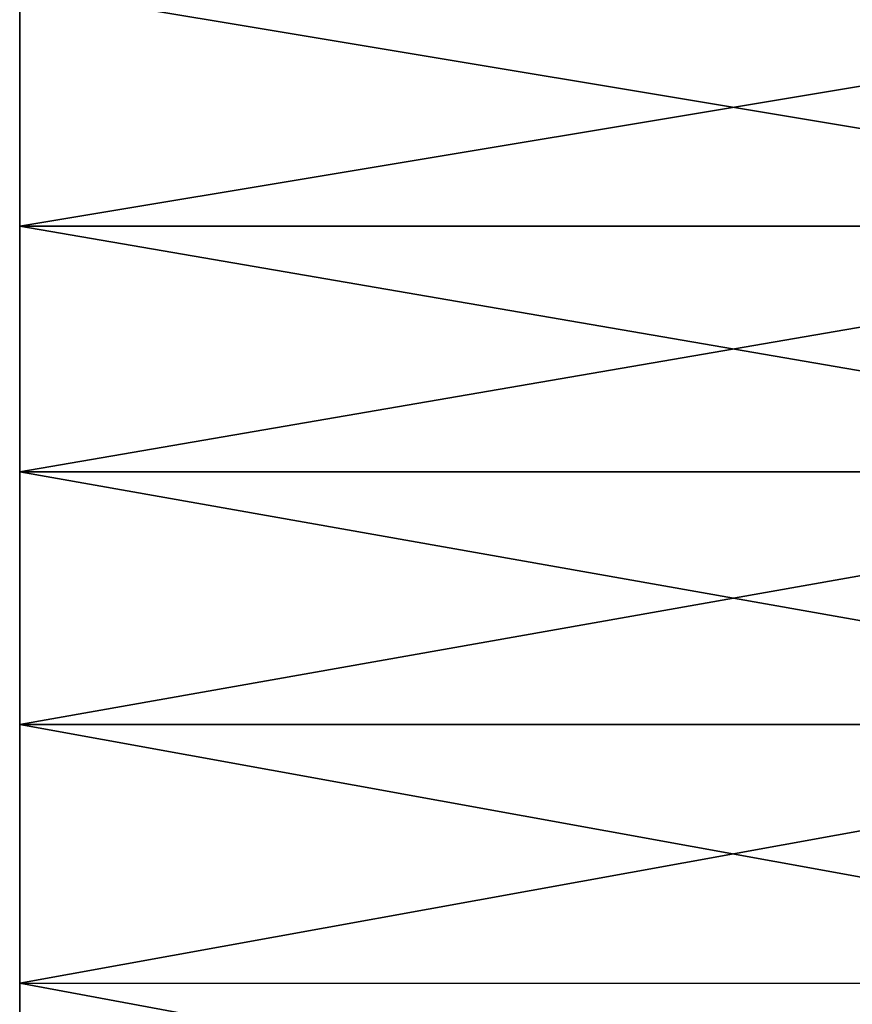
# Model space of a CAD drawing. Header units: metres. Extents: x -46 to 104, y -30 to 30.
# Tile 86 of 256: x -45.5 to -42, y 14.36 to 18.5. Entities that reach past the tile are written whole.
import ezdxf

# ---------------------------------------------------------------- set-up
doc = ezdxf.new("R2010")
doc.units = ezdxf.units.M
doc.layers.add('solid_26_000_502_XXX', color=7, linetype='CONTINUOUS')

msp = doc.modelspace()

# ---------------------------------------------------------------- linework, layer by layer
at = {"layer": 'solid_26_000_502_XXX'}
for points in [[(-45.5, 17.633547, 587.729492), (-45.5, 17.633547, 636.270508), (-45.5, 18.634474, 635.510742)], [(-39.5, 18.634449, 635.510803), (-45.5, 18.634474, 635.510742), (-45.5, 17.633547, 636.270508)], [(-45.5, 17.633547, 587.729492), (-45.5, 18.634474, 635.510742), (-45.5, 18.634474, 588.489258)], [(-39.5, 17.633572, 587.729492), (-45.5, 17.633547, 587.729492), (-45.5, 18.634474, 588.489258)], [(-39.5, 18.634449, 588.489197), (-39.5, 17.633572, 587.729492), (-45.5, 18.634474, 588.489258)], [(-45.5, 17.633547, -24.270517), (-45.5, 17.633547, 24.270517), (-45.5, 18.634474, 23.510769)], [(-39.5, 18.634449, 23.510792), (-45.5, 18.634474, 23.510769), (-45.5, 17.633547, 24.270517)], [(-45.5, 17.633547, -24.270517), (-45.5, 18.634474, 23.510769), (-45.5, 18.634474, -23.510769)], [(-39.5, 17.633572, -24.2705), (-45.5, 17.633547, -24.270517), (-45.5, 18.634474, -23.510769)], [(-39.5, 18.634449, -23.510792), (-39.5, 17.633572, -24.2705), (-45.5, 18.634474, -23.510769)], [(-39.5, 17.633572, 636.270508), (-39.5, 18.634449, 635.510803), (-45.5, 17.633547, 636.270508)], [(-39.5, 17.633572, 24.2705), (-39.5, 18.634449, 23.510792), (-45.5, 17.633547, 24.270517)], [(-39.5, 17.633572, 636.270508), (-45.5, 17.633547, 636.270508), (-45.5, 16.601809, 636.98761)], [(-39.5, 16.601759, 636.98761), (-39.5, 17.633572, 636.270508), (-45.5, 16.601809, 636.98761)], [(-39.5, 17.633572, 587.729492), (-39.5, 16.601759, 587.01239), (-45.5, 17.633547, 587.729492)], [(-39.5, 17.633572, 24.2705), (-45.5, 17.633547, 24.270517), (-45.5, 16.601809, 24.987595)], [(-39.5, 16.601759, 24.987629), (-39.5, 17.633572, 24.2705), (-45.5, 16.601809, 24.987595)], [(-39.5, 17.633572, -24.2705), (-39.5, 16.601759, -24.987629), (-45.5, 17.633547, -24.270517)], [(-45.5, 16.601809, 587.01239), (-45.5, 16.601809, 636.98761), (-45.5, 17.633547, 636.270508)], [(-45.5, 16.601809, 587.01239), (-45.5, 17.633547, 636.270508), (-45.5, 17.633547, 587.729492)], [(-39.5, 16.601759, 587.01239), (-45.5, 16.601809, 587.01239), (-45.5, 17.633547, 587.729492)], [(-45.5, 16.601809, -24.987595), (-45.5, 16.601809, 24.987595), (-45.5, 17.633547, 24.270517)], [(-45.5, 16.601809, -24.987595), (-45.5, 17.633547, 24.270517), (-45.5, 17.633547, -24.270517)], [(-39.5, 16.601759, -24.987629), (-45.5, 16.601809, -24.987595), (-45.5, 17.633547, -24.270517)], [(-45.5, 15.540784, 586.33905), (-45.5, 15.540784, 637.66095), (-45.5, 16.601809, 636.98761)], [(-39.5, 16.601759, 636.98761), (-45.5, 16.601809, 636.98761), (-45.5, 15.540784, 637.66095)], [(-45.5, 15.540784, 586.33905), (-45.5, 16.601809, 636.98761), (-45.5, 16.601809, 587.01239)], [(-39.5, 15.540822, 586.33905), (-45.5, 15.540784, 586.33905), (-45.5, 16.601809, 587.01239)], [(-39.5, 16.601759, 587.01239), (-39.5, 15.540822, 586.33905), (-45.5, 16.601809, 587.01239)], [(-45.5, 15.540784, -25.660944), (-45.5, 15.540784, 25.660944), (-45.5, 16.601809, 24.987595)], [(-39.5, 16.601759, 24.987629), (-45.5, 16.601809, 24.987595), (-45.5, 15.540784, 25.660944)], [(-45.5, 15.540784, -25.660944), (-45.5, 16.601809, 24.987595), (-45.5, 16.601809, -24.987595)], [(-39.5, 15.540822, -25.660921), (-45.5, 15.540784, -25.660944), (-45.5, 16.601809, -24.987595)], [(-39.5, 16.601759, -24.987629), (-39.5, 15.540822, -25.660921), (-45.5, 16.601809, -24.987595)], [(-39.5, 15.540822, 637.66095), (-39.5, 16.601759, 636.98761), (-45.5, 15.540784, 637.66095)], [(-39.5, 15.540822, 25.660921), (-39.5, 16.601759, 24.987629), (-45.5, 15.540784, 25.660944)], [(-39.5, 15.540822, 637.66095), (-45.5, 15.540784, 637.66095), (-45.5, 14.452691, 638.289124)], [(-39.5, 14.452621, 638.289185), (-39.5, 15.540822, 637.66095), (-45.5, 14.452691, 638.289124)], [(-39.5, 15.540822, 586.33905), (-39.5, 14.452621, 585.710815), (-45.5, 15.540784, 586.33905)], [(-39.5, 15.540822, 25.660921), (-45.5, 15.540784, 25.660944), (-45.5, 14.452691, 26.289154)], [(-39.5, 14.452621, 26.289194), (-39.5, 15.540822, 25.660921), (-45.5, 14.452691, 26.289154)], [(-39.5, 15.540822, -25.660921), (-39.5, 14.452621, -26.289194), (-45.5, 15.540784, -25.660944)], [(-45.5, 14.452691, 585.710876), (-45.5, 14.452691, 638.289124), (-45.5, 15.540784, 637.66095)], [(-45.5, 14.452691, 585.710876), (-45.5, 15.540784, 637.66095), (-45.5, 15.540784, 586.33905)], [(-39.5, 14.452621, 585.710815), (-45.5, 14.452691, 585.710876), (-45.5, 15.540784, 586.33905)], [(-45.5, 14.452691, -26.289154), (-45.5, 14.452691, 26.289154), (-45.5, 15.540784, 25.660944)], [(-45.5, 14.452691, -26.289154), (-45.5, 15.540784, 25.660944), (-45.5, 15.540784, -25.660944)], [(-39.5, 14.452621, -26.289194), (-45.5, 14.452691, -26.289154), (-45.5, 15.540784, -25.660944)], [(-45.5, 13.339018, 585.128601), (-45.5, 13.339018, 638.871399), (-45.5, 14.452691, 638.289124)], [(-39.5, 14.452621, 638.289185), (-45.5, 14.452691, 638.289124), (-45.5, 13.339018, 638.871399)], [(-45.5, 13.339018, 585.128601), (-45.5, 14.452691, 638.289124), (-45.5, 14.452691, 585.710876)], [(-39.5, 13.339065, 585.128662), (-45.5, 13.339018, 585.128601), (-45.5, 14.452691, 585.710876)], [(-39.5, 14.452621, 585.710815), (-39.5, 13.339065, 585.128662), (-45.5, 14.452691, 585.710876)], [(-45.5, 13.339018, -26.871372), (-45.5, 13.339018, 26.871372), (-45.5, 14.452691, 26.289154)], [(-39.5, 14.452621, 26.289194), (-45.5, 14.452691, 26.289154), (-45.5, 13.339018, 26.871372)], [(-45.5, 13.339018, -26.871372), (-45.5, 14.452691, 26.289154), (-45.5, 14.452691, -26.289154)], [(-39.5, 13.339065, -26.871347), (-45.5, 13.339018, -26.871372), (-45.5, 14.452691, -26.289154)], [(-39.5, 14.452621, -26.289194), (-39.5, 13.339065, -26.871347), (-45.5, 14.452691, -26.289154)], [(-39.5, 13.339065, 638.871338), (-39.5, 14.452621, 638.289185), (-45.5, 13.339018, 638.871399)], [(-39.5, 13.339065, 26.871347), (-39.5, 14.452621, 26.289194), (-45.5, 13.339018, 26.871372)]]:
    msp.add_3dface(points, dxfattribs=at)

doc.saveas('drawing.dxf')
